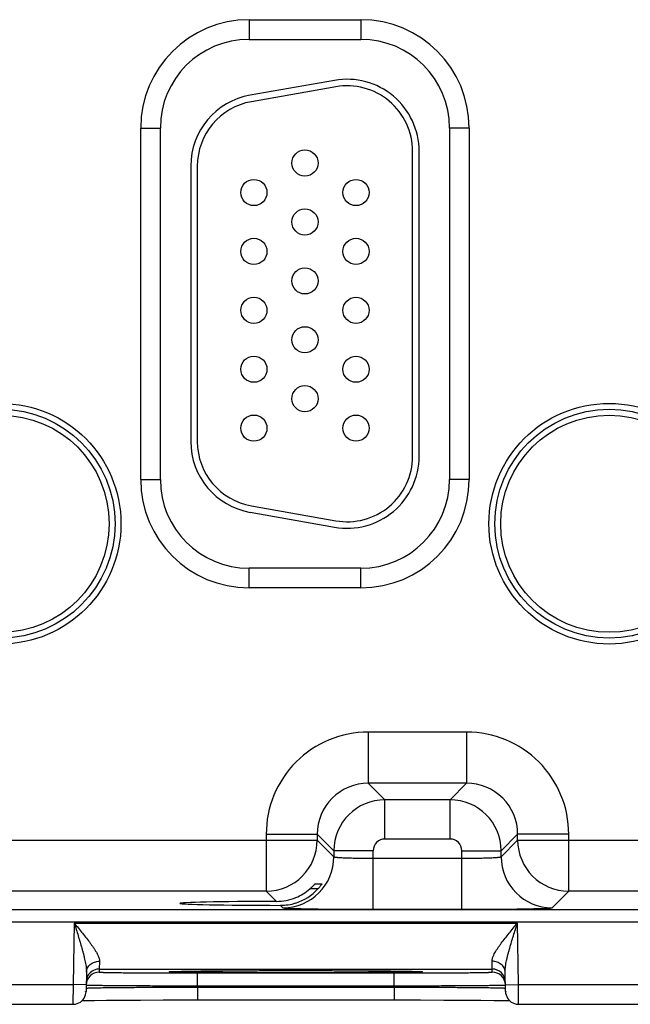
# Model space of a CAD drawing. Header units: inches. Extents: x 0 to 34, y 0 to 22.
# Tile 52 of 67: x 23.9 to 24.9, y 14 to 15.5. Entities that reach past the tile are written whole.
import ezdxf

# ---------------------------------------------------------------- set-up
doc = ezdxf.new("R2010")
doc.units = ezdxf.units.IN
doc.header["$LTSCALE"] = 1.87
doc.header["$MEASUREMENT"] = 0
doc.layers.get('0').update_dxf_attribs({"linetype": 'CONTINUOUS'})

msp = doc.modelspace()

# ---------------------------------------------------------------- linework, layer by layer
at = {"color": 7, "linetype": 'CONTINUOUS'}
for p, q in [((24.287, 15.5348), (24.458, 15.5348)), ((24.287, 15.5348), (24.287, 15.5048)), ((24.458, 15.5348), (24.458, 15.5048)), ((24.287, 15.5048), (24.458, 15.5048)), ((24.4179, 15.4421), (24.2889, 15.4194)), ((24.4196, 15.4323), (24.2906, 15.4095)), ((24.1215, 15.3693), (24.1515, 15.3693)), ((24.1215, 14.8323), (24.1215, 15.3693)), ((24.1515, 14.8323), (24.1515, 15.3693)), ((24.6235, 15.3693), (24.5935, 15.3693)), ((24.5935, 15.3693), (24.5935, 14.8323)), ((24.6235, 15.3693), (24.6235, 14.8323)), ((24.537, 14.8678), (24.537, 15.3338)), ((24.547, 14.8678), (24.547, 15.3338)), ((24.198, 15.3111), (24.198, 14.8905)), ((24.208, 15.3111), (24.208, 14.8905)), ((24.1215, 14.8323), (24.1515, 14.8323)), ((24.6235, 14.8323), (24.5935, 14.8323)), ((24.2906, 14.7921), (24.4196, 14.7693)), ((24.2889, 14.7822), (24.4179, 14.7595)), ((24.458, 14.6968), (24.287, 14.6968)), ((24.287, 14.6668), (24.287, 14.6968)), ((24.458, 14.6668), (24.458, 14.6968)), ((24.458, 14.6668), (24.287, 14.6668)), ((24.6196, 14.4464), (24.4693, 14.4464)), ((24.4693, 14.4464), (24.4693, 14.3684)), ((24.6196, 14.4464), (24.6196, 14.3684)), ((24.6196, 14.3684), (24.4693, 14.3684)), ((24.4693, 14.3684), (24.4947, 14.3431)), ((24.6196, 14.3684), (24.5943, 14.3431)), ((24.5943, 14.3431), (24.4947, 14.3431)), ((24.4947, 14.2831), (24.4947, 14.3431)), ((24.5943, 14.2831), (24.5943, 14.3431)), ((23.7676, 14.2814), (24.3913, 14.2814)), ((24.3134, 14.2905), (24.3913, 14.2905)), ((24.3134, 14.2905), (24.3134, 14.2034)), ((24.3913, 14.2905), (24.4167, 14.2651)), ((24.3913, 14.2905), (24.3913, 14.2814)), ((24.3913, 14.2814), (24.4167, 14.2561)), ((24.5943, 14.2831), (24.4947, 14.2831)), ((24.6976, 14.2905), (24.6723, 14.2651)), ((24.6723, 14.2561), (24.6976, 14.2814)), ((24.7756, 14.2905), (24.6976, 14.2905)), ((24.6976, 14.2814), (24.6976, 14.2905)), ((24.6976, 14.2814), (25.3213, 14.2814)), ((24.7756, 14.2034), (24.7756, 14.2905)), ((24.4767, 14.2651), (24.4167, 14.2651)), ((24.4167, 14.2651), (24.4167, 14.2561)), ((24.4767, 14.1757), (24.4767, 14.2651)), ((24.6123, 14.2651), (24.6723, 14.2651)), ((24.6123, 14.1757), (24.6123, 14.2651)), ((24.6723, 14.2561), (24.6723, 14.2651)), ((24.4767, 14.2537), (24.6123, 14.2537)), ((24.3134, 14.2034), (23.8456, 14.2034)), ((24.3134, 14.2034), (24.329, 14.1878)), ((24.3924, 14.2069), (24.38, 14.2069)), ((24.3881, 14.2147), (24.3984, 14.2147)), ((24.7502, 14.1781), (24.7756, 14.2034)), ((25.2434, 14.2034), (24.7756, 14.2034)), ((21.1368, 14.1756), (28.5272, 14.1756)), ((24.3351, 14.1817), (24.3387, 14.1781)), ((24.4767, 14.1757), (24.6123, 14.1757)), ((21.1368, 14.1566), (28.5272, 14.1566)), ((24.0198, 14.1545), (24.0182, 14.0606)), ((24.0198, 14.1545), (24.6972, 14.1545)), ((24.6988, 14.0606), (24.6972, 14.1545)), ((24.0585, 14.0963), (24.0582, 14.0845)), ((24.6587, 14.0845), (24.6585, 14.0963)), ((24.0385, 14.08), (24.038, 14.0502)), ((24.0582, 14.0845), (24.6587, 14.0845)), ((24.0582, 14.0845), (24.0582, 14.0798)), ((24.1654, 14.0805), (24.1674, 14.0806)), ((24.1674, 14.08), (24.1654, 14.0802)), ((24.167, 14.0805), (24.167, 14.0805)), ((24.1674, 14.0806), (24.1836, 14.081)), ((24.1678, 14.0806), (24.1684, 14.0806)), ((24.1684, 14.0806), (24.1692, 14.0807)), ((24.1692, 14.0807), (24.1701, 14.0807)), ((24.1701, 14.0807), (24.1718, 14.0808)), ((24.1718, 14.0808), (24.1741, 14.0808)), ((24.1741, 14.0808), (24.1779, 14.0809)), ((24.1779, 14.0809), (24.1843, 14.0811)), ((24.1843, 14.0811), (24.1964, 14.0812)), ((24.1964, 14.0812), (24.2157, 14.0815)), ((24.2157, 14.0815), (24.2391, 14.0816)), ((24.2391, 14.0816), (24.2653, 14.0818)), ((24.2653, 14.0818), (24.2979, 14.0819)), ((24.2979, 14.0819), (24.3303, 14.082)), ((24.3303, 14.082), (24.3698, 14.082)), ((24.3559, 14.082), (24.3585, 14.082)), ((24.3585, 14.082), (24.3608, 14.082)), ((24.3698, 14.082), (24.406, 14.082)), ((24.406, 14.082), (24.438, 14.0819)), ((24.438, 14.0819), (24.4695, 14.0817)), ((24.4695, 14.0817), (24.4948, 14.0815)), ((24.4948, 14.0815), (24.5142, 14.0813)), ((24.5142, 14.0813), (24.5286, 14.0811)), ((24.5286, 14.0811), (24.5363, 14.081)), ((24.5335, 14.081), (24.5496, 14.0806)), ((24.5363, 14.081), (24.5411, 14.0809)), ((24.5411, 14.0809), (24.5439, 14.0808)), ((24.5439, 14.0808), (24.5462, 14.0807)), ((24.5462, 14.0807), (24.5473, 14.0807)), ((24.5473, 14.0807), (24.5483, 14.0806)), ((24.5496, 14.0806), (24.5515, 14.0805)), ((24.5515, 14.0802), (24.5496, 14.08)), ((24.6588, 14.0798), (24.6587, 14.0845)), ((24.679, 14.0502), (24.6785, 14.08)), ((24.2081, 14.0785), (24.5089, 14.0785)), ((24.2081, 14.0588), (24.2081, 14.0785)), ((24.5089, 14.0588), (24.5089, 14.0785)), ((23.7688, 14.0606), (24.0182, 14.0606)), ((24.0182, 14.0606), (24.018, 14.0306)), ((24.0382, 14.0602), (24.0182, 14.0606)), ((24.0381, 14.0552), (24.0387, 14.0553)), ((24.2081, 14.0588), (24.5089, 14.0588)), ((24.2081, 14.0569), (24.2081, 14.0588)), ((24.2081, 14.0569), (24.5089, 14.0569)), ((24.2081, 14.0569), (24.2081, 14.0372)), ((24.5089, 14.0569), (24.5089, 14.0588)), ((24.5089, 14.0569), (24.5089, 14.0372)), ((24.6783, 14.0553), (24.6789, 14.0552)), ((24.6788, 14.0602), (24.6988, 14.0606)), ((24.6988, 14.0606), (24.9482, 14.0606)), ((24.699, 14.0306), (24.6988, 14.0606)), ((24.0319, 14.0362), (24.038, 14.0363)), ((24.038, 14.0363), (24.0507, 14.0365)), ((24.0507, 14.0365), (24.0691, 14.0367)), ((24.0691, 14.0367), (24.0935, 14.0369)), ((24.0935, 14.0369), (24.1212, 14.0371)), ((24.1212, 14.0371), (24.1558, 14.0372)), ((24.1558, 14.0372), (24.1906, 14.0372)), ((24.1906, 14.0372), (24.5123, 14.0372)), ((24.5123, 14.0372), (24.5491, 14.0372)), ((24.5491, 14.0372), (24.5848, 14.0371)), ((24.5848, 14.0371), (24.6146, 14.037)), ((24.6146, 14.037), (24.6413, 14.0368)), ((24.6413, 14.0368), (24.6618, 14.0366)), ((24.6618, 14.0366), (24.6685, 14.0365)), ((24.6685, 14.0365), (24.6795, 14.0363)), ((24.6795, 14.0363), (24.6851, 14.0362)), ((23.769, 14.0306), (24.018, 14.0306)), ((24.699, 14.0306), (24.948, 14.0306))]:
    msp.add_line(p, q, dxfattribs=at)
for points in [[(24.167, 14.0805), (24.1671, 14.0805), (24.1672, 14.0806), (24.1673, 14.0806), (24.1675, 14.0806), (24.1678, 14.0806)], [(24.5483, 14.0806), (24.549, 14.0806), (24.5493, 14.0806), (24.5495, 14.0806), (24.5497, 14.0806), (24.5498, 14.0806), (24.5499, 14.0805), (24.5499, 14.0805)], [(24.018, 14.0306), (24.0191, 14.0306), (24.0218, 14.0309), (24.0244, 14.0316), (24.0269, 14.0327), (24.0293, 14.034), (24.0314, 14.0357), (24.0333, 14.0377), (24.0349, 14.0399), (24.0362, 14.0423), (24.0372, 14.0448), (24.0378, 14.0475), (24.038, 14.0502)], [(24.679, 14.0502), (24.6792, 14.0475), (24.6798, 14.0448), (24.6808, 14.0423), (24.6821, 14.0399), (24.6837, 14.0377), (24.6856, 14.0357), (24.6877, 14.034), (24.6901, 14.0327), (24.6926, 14.0316), (24.6952, 14.0309), (24.6979, 14.0306), (24.699, 14.0306)]]:
    msp.add_lwpolyline(points, dxfattribs=at)
for centre, radius in [((24.3725, 15.3158), 0.02), ((24.2945, 15.2708), 0.02), ((24.4505, 15.2708), 0.02), ((24.3725, 15.2258), 0.02), ((24.2945, 15.1808), 0.02), ((24.4505, 15.1808), 0.02), ((24.3725, 15.1358), 0.02), ((24.2945, 15.0908), 0.02), ((24.4505, 15.0908), 0.02), ((24.3725, 15.0458), 0.02), ((24.2945, 15.0008), 0.02), ((24.4505, 15.0008), 0.02), ((24.3725, 14.9558), 0.02), ((23.9075, 14.7648), 0.1838), ((23.9075, 14.7648), 0.1748), ((23.9075, 14.7648), 0.1748), ((24.8375, 14.7648), 0.1838), ((24.8375, 14.7648), 0.1748), ((24.8375, 14.7648), 0.1748), ((23.9075, 14.7648), 0.1658), ((24.2945, 14.9108), 0.02), ((24.4505, 14.9108), 0.02), ((24.8375, 14.7648), 0.1658)]:
    msp.add_circle(centre, radius, dxfattribs=at)
for centre, radius, start, end in [((24.287, 15.3693), 0.1655, 90, 180), ((24.458, 15.3693), 0.1655, 0, 90), ((24.287, 15.3693), 0.1355, 90, 180), ((24.458, 15.3693), 0.1355, 0, 90), ((24.437, 15.3338), 0.11, 0, 100), ((24.437, 15.3338), 0.1, 0, 100), ((24.308, 15.3111), 0.11, 100, 180), ((24.308, 15.3111), 0.1, 100, 180), ((24.308, 14.8905), 0.11, 180, 260), ((24.308, 14.8905), 0.1, 180, 260), ((24.437, 14.8678), 0.11, 260, 360), ((24.437, 14.8678), 0.1, 260, 360), ((24.287, 14.8323), 0.1655, 180, 270), ((24.287, 14.8323), 0.1355, 180, 270), ((24.458, 14.8323), 0.1655, 270, 360), ((24.458, 14.8323), 0.1355, 270, 360), ((24.4693, 14.2905), 0.156, 89.9966, 180.0034), ((24.6197, 14.2905), 0.156, 359.9966, 90.0034), ((24.4693, 14.2905), 0.0779, 89.9721, 180.0279), ((24.6197, 14.2905), 0.0779, 359.9721, 90.0279), ((24.4947, 14.2651), 0.078, 90.0153, 179.9847), ((24.5943, 14.2651), 0.078, 0.0153, 89.9847), ((24.3133, 14.2815), 0.078, 270.0209, 359.9791), ((24.4947, 14.2651), 0.018, 89.9974, 180.0026), ((24.5943, 14.2651), 0.018, 359.9974, 90.0026), ((24.7756, 14.2815), 0.078, 180.0209, 269.9791), ((24.3387, 14.2561), 0.078, 270.0209, 359.9791), ((24.7503, 14.2561), 0.078, 180.0209, 269.9791), ((24.3287, 14.2664), 0.0786, 292.2671, 310.785), ((24.3352, 14.2591), 0.0774, 287.4727, 317.5994), ((24.3287, 14.2664), 0.0786, 270.1847, 292.2821), ((24.3353, 14.2592), 0.0774, 269.8564, 287.4501), ((24.0582, 14.0645), 0.02, 89.9988, 178.9987), ((24.6587, 14.0645), 0.02, 1.0013, 90.0012), ((24.0582, 14.0598), 0.02, 89.9993, 178.9988), ((24.6588, 14.0598), 0.02, 1.0012, 90.0007), ((24.0181, 14.0556), 0.02, 342.817, 344.8389), ((24.6989, 14.0556), 0.02, 195.1611, 197.183)]:
    msp.add_arc(centre, radius, start, end, dxfattribs=at)
msp.add_ellipse((24.3585, 14.1848), major_axis=(0.1771, 0), ratio=0.017455, start_param=1.73829, end_param=4.579802, dxfattribs=at)
for points, knots in [([(24.4167, 14.2561), (24.4167, 14.256), (24.4168, 14.256), (24.4168, 14.2559), (24.417, 14.2559), (24.4172, 14.2558), (24.4175, 14.2557), (24.4181, 14.2556), (24.4188, 14.2555), (24.4196, 14.2554), (24.4205, 14.2553), (24.4216, 14.2552), (24.4228, 14.255), (24.4247, 14.2549), (24.4273, 14.2547), (24.4308, 14.2545), (24.4348, 14.2544), (24.4391, 14.2542), (24.4438, 14.2541), (24.4488, 14.254), (24.454, 14.2539), (24.4595, 14.2538), (24.4671, 14.2537), (24.4728, 14.2537), (24.4767, 14.2537)], [0, 0, 0, 0, 0.001206, 0.00283, 0.004952, 0.007607, 0.014572, 0.023783, 0.035246, 0.04895, 0.064869, 0.082974, 0.103223, 0.125574, 0.17637, 0.234895, 0.300609, 0.372897, 0.451085, 0.534439, 0.622176, 0.713473, 0.807467, 1, 1, 1, 1]), ([(24.6123, 14.2537), (24.6161, 14.2537), (24.6219, 14.2537), (24.6295, 14.2538), (24.6349, 14.2539), (24.6402, 14.254), (24.6452, 14.2541), (24.6499, 14.2542), (24.6542, 14.2544), (24.6581, 14.2545), (24.6616, 14.2547), (24.6643, 14.2549), (24.6661, 14.255), (24.6674, 14.2552), (24.6684, 14.2553), (24.6694, 14.2554), (24.6702, 14.2555), (24.6709, 14.2556), (24.6714, 14.2557), (24.6718, 14.2558), (24.672, 14.2559), (24.6721, 14.2559), (24.6722, 14.256), (24.6723, 14.256), (24.6723, 14.2561)], [0, 0, 0, 0, 0.192533, 0.286527, 0.377824, 0.465561, 0.548915, 0.627103, 0.699391, 0.765105, 0.82363, 0.874426, 0.896777, 0.917026, 0.935131, 0.95105, 0.964754, 0.976217, 0.985428, 0.992393, 0.995048, 0.99717, 0.998794, 1, 1, 1, 1]), ([(24.38, 14.2069), (24.3805, 14.2074), (24.3815, 14.2082), (24.3827, 14.2093), (24.3835, 14.2101), (24.3842, 14.2107), (24.3848, 14.2113), (24.3854, 14.2119), (24.3859, 14.2125), (24.3864, 14.213), (24.3868, 14.2134), (24.3871, 14.2137), (24.3872, 14.2138), (24.3874, 14.214), (24.3876, 14.2142), (24.3877, 14.2143), (24.3878, 14.2144), (24.3879, 14.2145), (24.388, 14.2146), (24.388, 14.2146), (24.388, 14.2146), (24.3881, 14.2147), (24.3881, 14.2147), (24.3881, 14.2147), (24.3881, 14.2147)], [0, 0, 0, 0, 0.173349, 0.342223, 0.424029, 0.503505, 0.580102, 0.653215, 0.722117, 0.785989, 0.843862, 0.870208, 0.894623, 0.91695, 0.937014, 0.954637, 0.969638, 0.981834, 0.986823, 0.991046, 0.994483, 0.99712, 0.998951, 1, 1, 1, 1]), ([(24.3984, 14.2147), (24.3984, 14.2147), (24.3984, 14.2147), (24.3984, 14.2147), (24.3984, 14.2147), (24.3984, 14.2146), (24.3984, 14.2146), (24.3984, 14.2146), (24.3983, 14.2146), (24.3983, 14.2145), (24.3983, 14.2145), (24.3982, 14.2144), (24.3981, 14.2142), (24.3979, 14.2139), (24.3977, 14.2135), (24.3974, 14.2131), (24.397, 14.2126), (24.3966, 14.212), (24.3962, 14.2115), (24.3956, 14.2107), (24.3947, 14.2096), (24.3936, 14.2083), (24.3928, 14.2074), (24.3924, 14.2069)], [0, 0, 0, 0, 0.000572, 0.000986, 0.001559, 0.00324, 0.005661, 0.008826, 0.012727, 0.017353, 0.022688, 0.035424, 0.050808, 0.088987, 0.136143, 0.191238, 0.253287, 0.321391, 0.394724, 0.472545, 0.639, 0.816115, 1, 1, 1, 1]), ([(24.3387, 14.1781), (24.3387, 14.1781), (24.3388, 14.178), (24.3389, 14.178), (24.339, 14.178), (24.3393, 14.1779), (24.3396, 14.1778), (24.3401, 14.1778), (24.3406, 14.1777), (24.3411, 14.1777), (24.3421, 14.1776), (24.3434, 14.1775), (24.3453, 14.1774), (24.3475, 14.1773), (24.35, 14.1772), (24.3528, 14.1771), (24.3559, 14.177), (24.3592, 14.1769), (24.3629, 14.1768), (24.3668, 14.1767), (24.3725, 14.1765), (24.3803, 14.1764), (24.3902, 14.1762), (24.401, 14.1761), (24.4125, 14.176), (24.4246, 14.1759), (24.4372, 14.1758), (24.4546, 14.1757), (24.4678, 14.1757), (24.4767, 14.1757)], [0, 0, 0, 0, 0.000355, 0.000836, 0.002209, 0.004149, 0.006665, 0.009758, 0.013429, 0.017678, 0.022504, 0.033873, 0.04751, 0.063386, 0.081465, 0.101706, 0.124061, 0.148477, 0.174898, 0.203262, 0.233502, 0.299318, 0.371735, 0.450064, 0.533574, 0.621476, 0.712943, 0.807114, 1, 1, 1, 1]), ([(24.6123, 14.1757), (24.6211, 14.1757), (24.6344, 14.1757), (24.6518, 14.1758), (24.6644, 14.1759), (24.6765, 14.176), (24.688, 14.1761), (24.6987, 14.1762), (24.7087, 14.1764), (24.7164, 14.1765), (24.7222, 14.1767), (24.7261, 14.1768), (24.7297, 14.1769), (24.7331, 14.177), (24.7362, 14.1771), (24.739, 14.1772), (24.7415, 14.1773), (24.7436, 14.1774), (24.7455, 14.1775), (24.7469, 14.1776), (24.7478, 14.1777), (24.7484, 14.1777), (24.7489, 14.1778), (24.7493, 14.1778), (24.7497, 14.1779), (24.7499, 14.178), (24.7501, 14.178), (24.7502, 14.178), (24.7502, 14.1781), (24.7502, 14.1781)], [0, 0, 0, 0, 0.192886, 0.287057, 0.378524, 0.466426, 0.549936, 0.628265, 0.700682, 0.766498, 0.796738, 0.825102, 0.851523, 0.875939, 0.898294, 0.918535, 0.936614, 0.95249, 0.966127, 0.977496, 0.982322, 0.986571, 0.990242, 0.993335, 0.995851, 0.997791, 0.999164, 0.999645, 1, 1, 1, 1]), ([(24.0198, 14.1545), (24.022, 14.1519), (24.0262, 14.1468), (24.0325, 14.1391), (24.0387, 14.1315), (24.0435, 14.1252), (24.0472, 14.1201), (24.0497, 14.1165), (24.0521, 14.1128), (24.0542, 14.1093), (24.0557, 14.1063), (24.0567, 14.104), (24.0574, 14.1024), (24.0579, 14.1008), (24.0583, 14.0992), (24.0585, 14.0977), (24.0585, 14.0967), (24.0585, 14.0963)], [0, 0, 0, 0, 0.141924, 0.282802, 0.421435, 0.556304, 0.621701, 0.685295, 0.746658, 0.805272, 0.860516, 0.88667, 0.911728, 0.935615, 0.958283, 0.979729, 1, 1, 1, 1]), ([(24.0198, 14.1545), (24.0208, 14.1513), (24.0229, 14.1448), (24.0259, 14.1353), (24.0288, 14.1257), (24.0311, 14.1178), (24.0329, 14.1114), (24.0341, 14.1067), (24.0353, 14.1021), (24.0363, 14.0975), (24.0372, 14.093), (24.0379, 14.0885), (24.0384, 14.0842), (24.0385, 14.0814), (24.0385, 14.08)], [0, 0, 0, 0, 0.131082, 0.261812, 0.391766, 0.520446, 0.584095, 0.647135, 0.709411, 0.770736, 0.830854, 0.889423, 0.945999, 1, 1, 1, 1]), ([(24.6585, 14.0963), (24.6584, 14.0967), (24.6585, 14.0977), (24.6587, 14.0992), (24.6591, 14.1008), (24.6596, 14.1024), (24.6602, 14.104), (24.6613, 14.1063), (24.6628, 14.1093), (24.6649, 14.1128), (24.6672, 14.1165), (24.6698, 14.1201), (24.6734, 14.1252), (24.6783, 14.1315), (24.6844, 14.1391), (24.6907, 14.1468), (24.695, 14.1519), (24.6972, 14.1545)], [0, 0, 0, 0, 0.020271, 0.041717, 0.064385, 0.088272, 0.11333, 0.139484, 0.194728, 0.253342, 0.314705, 0.378299, 0.443696, 0.578565, 0.717198, 0.858076, 1, 1, 1, 1]), ([(24.6785, 14.08), (24.6784, 14.0814), (24.6785, 14.0842), (24.679, 14.0885), (24.6797, 14.093), (24.6806, 14.0975), (24.6817, 14.1021), (24.6828, 14.1067), (24.6841, 14.1114), (24.6858, 14.1178), (24.6882, 14.1257), (24.6911, 14.1353), (24.6941, 14.1448), (24.6961, 14.1513), (24.6972, 14.1545)], [0, 0, 0, 0, 0.054001, 0.110577, 0.169146, 0.229264, 0.290589, 0.352865, 0.415905, 0.479554, 0.608234, 0.738188, 0.868918, 1, 1, 1, 1]), ([(24.0385, 14.08), (24.0385, 14.0805), (24.0386, 14.0816), (24.0389, 14.0832), (24.0394, 14.0848), (24.0403, 14.0868), (24.0419, 14.0892), (24.0444, 14.0917), (24.0475, 14.0937), (24.0509, 14.0952), (24.0546, 14.0961), (24.0572, 14.0963), (24.0585, 14.0963)], [0, 0, 0, 0, 0.056744, 0.113742, 0.17119, 0.229306, 0.348012, 0.470937, 0.598289, 0.72963, 0.863979, 1, 1, 1, 1]), ([(24.6785, 14.08), (24.6784, 14.0805), (24.6784, 14.0816), (24.6781, 14.0832), (24.6776, 14.0848), (24.6766, 14.0868), (24.6751, 14.0892), (24.6725, 14.0917), (24.6695, 14.0937), (24.6661, 14.0952), (24.6623, 14.0961), (24.6598, 14.0963), (24.6585, 14.0963)], [0, 0, 0, 0, 0.056744, 0.113742, 0.17119, 0.229306, 0.348012, 0.470937, 0.59829, 0.72963, 0.863979, 1, 1, 1, 1]), ([(24.1654, 14.0802), (24.1654, 14.0802), (24.1653, 14.0802), (24.1652, 14.0802), (24.165, 14.0802), (24.165, 14.0802), (24.1649, 14.0803), (24.1648, 14.0803), (24.1648, 14.0803), (24.1648, 14.0803), (24.1648, 14.0803), (24.1648, 14.0803), (24.1648, 14.0803), (24.1648, 14.0804), (24.1649, 14.0804), (24.165, 14.0804), (24.165, 14.0804), (24.1652, 14.0804), (24.1653, 14.0804), (24.1654, 14.0805), (24.1654, 14.0805)], [0, 0, 0, 0, 0.113563, 0.212229, 0.296024, 0.364999, 0.419257, 0.459032, 0.473677, 0.485046, 0.49983, 0.514637, 0.526024, 0.540689, 0.580508, 0.63481, 0.703831, 0.787673, 0.886387, 1, 1, 1, 1]), ([(24.3585, 14.0786), (24.3472, 14.0786), (24.325, 14.0786), (24.2925, 14.0787), (24.262, 14.0788), (24.2384, 14.079), (24.2212, 14.0791), (24.2098, 14.0792), (24.1995, 14.0793), (24.1905, 14.0795), (24.1828, 14.0796), (24.1764, 14.0797), (24.172, 14.0799), (24.1691, 14.08), (24.1679, 14.08), (24.1674, 14.08)], [0, 0, 0, 0, 0.177195, 0.348935, 0.509932, 0.655229, 0.720569, 0.780354, 0.834121, 0.881458, 0.921996, 0.95543, 0.981494, 0.991702, 1, 1, 1, 1]), ([(24.1836, 14.081), (24.188, 14.0811), (24.1979, 14.0813), (24.2142, 14.0815), (24.2332, 14.0816), (24.2547, 14.0818), (24.2781, 14.0819), (24.3121, 14.082), (24.3382, 14.082), (24.3559, 14.082)], [0, 0, 0, 0, 0.076873, 0.17186, 0.283131, 0.408536, 0.545655, 0.69184, 1, 1, 1, 1]), ([(24.5496, 14.08), (24.549, 14.08), (24.5478, 14.08), (24.545, 14.0799), (24.5406, 14.0797), (24.5342, 14.0796), (24.5265, 14.0795), (24.5175, 14.0793), (24.5072, 14.0792), (24.4958, 14.0791), (24.4786, 14.079), (24.4549, 14.0788), (24.4245, 14.0787), (24.392, 14.0786), (24.3698, 14.0786), (24.3585, 14.0786)], [0, 0, 0, 0, 0.008299, 0.018508, 0.044575, 0.078009, 0.118549, 0.165887, 0.219654, 0.279439, 0.34478, 0.490076, 0.65107, 0.822808, 1, 1, 1, 1]), ([(24.3608, 14.082), (24.3785, 14.082), (24.4047, 14.082), (24.4388, 14.0819), (24.4623, 14.0818), (24.4838, 14.0816), (24.5029, 14.0815), (24.5192, 14.0813), (24.5291, 14.0811), (24.5335, 14.081)], [0, 0, 0, 0, 0.308321, 0.454591, 0.591771, 0.717196, 0.82843, 0.923311, 1, 1, 1, 1]), ([(24.5515, 14.0805), (24.5516, 14.0805), (24.5517, 14.0804), (24.5518, 14.0804), (24.5519, 14.0804), (24.552, 14.0804), (24.5521, 14.0804), (24.5521, 14.0804), (24.5522, 14.0803), (24.5522, 14.0803), (24.5522, 14.0803), (24.5522, 14.0803), (24.5522, 14.0803), (24.5521, 14.0803), (24.5521, 14.0803), (24.552, 14.0802), (24.5519, 14.0802), (24.5518, 14.0802), (24.5517, 14.0802), (24.5516, 14.0802), (24.5515, 14.0802)], [0, 0, 0, 0, 0.113566, 0.212236, 0.296033, 0.36501, 0.419271, 0.459048, 0.473695, 0.485064, 0.49985, 0.514655, 0.526041, 0.540705, 0.580521, 0.63482, 0.703837, 0.787677, 0.886389, 1, 1, 1, 1]), ([(24.0582, 14.0798), (24.0582, 14.0798), (24.0582, 14.0798), (24.0582, 14.0798), (24.0582, 14.0797), (24.0583, 14.0797), (24.0584, 14.0797), (24.0586, 14.0797), (24.0589, 14.0796), (24.0593, 14.0796), (24.0598, 14.0796), (24.0604, 14.0796), (24.0611, 14.0795), (24.0618, 14.0795), (24.0627, 14.0795), (24.0636, 14.0794), (24.065, 14.0794), (24.067, 14.0793), (24.0697, 14.0793), (24.0727, 14.0792), (24.076, 14.0792), (24.0796, 14.0791), (24.0835, 14.0791), (24.0878, 14.079), (24.094, 14.0789), (24.1024, 14.0788), (24.1133, 14.0788), (24.1251, 14.0787), (24.1376, 14.0786), (24.1509, 14.0786), (24.1647, 14.0785), (24.179, 14.0785), (24.1935, 14.0785), (24.2032, 14.0785), (24.2081, 14.0785)], [0, 0, 0, 0, 0.00013, 0.000238, 0.00038, 0.00077, 0.001306, 0.002821, 0.004933, 0.00764, 0.010944, 0.014842, 0.019333, 0.024414, 0.030083, 0.036336, 0.043169, 0.058559, 0.076214, 0.096095, 0.118154, 0.142338, 0.168587, 0.196841, 0.227031, 0.292919, 0.365623, 0.444438, 0.528607, 0.617318, 0.709715, 0.80491, 0.901982, 1, 1, 1, 1]), ([(24.5089, 14.0785), (24.5138, 14.0785), (24.5235, 14.0785), (24.538, 14.0785), (24.5523, 14.0785), (24.5661, 14.0786), (24.5793, 14.0786), (24.5919, 14.0787), (24.6037, 14.0788), (24.6146, 14.0788), (24.623, 14.0789), (24.6292, 14.079), (24.6334, 14.0791), (24.6374, 14.0791), (24.641, 14.0792), (24.6443, 14.0792), (24.6473, 14.0793), (24.6499, 14.0793), (24.6519, 14.0794), (24.6534, 14.0794), (24.6543, 14.0795), (24.6551, 14.0795), (24.6559, 14.0795), (24.6566, 14.0796), (24.6572, 14.0796), (24.6577, 14.0796), (24.6581, 14.0796), (24.6584, 14.0797), (24.6586, 14.0797), (24.6587, 14.0797), (24.6587, 14.0797), (24.6588, 14.0798), (24.6588, 14.0798), (24.6588, 14.0798), (24.6588, 14.0798)], [0, 0, 0, 0, 0.098018, 0.19509, 0.290285, 0.382682, 0.471393, 0.555562, 0.634377, 0.707081, 0.772969, 0.803159, 0.831413, 0.857662, 0.881846, 0.903905, 0.923786, 0.941441, 0.956831, 0.963664, 0.969917, 0.975586, 0.980667, 0.985158, 0.989056, 0.99236, 0.995068, 0.997179, 0.998695, 0.999231, 0.99962, 0.999762, 0.99987, 1, 1, 1, 1]), ([(24.0382, 14.0601), (24.0382, 14.0601), (24.0382, 14.0601), (24.0382, 14.0601), (24.0382, 14.0601), (24.0383, 14.0601), (24.0384, 14.0601), (24.0385, 14.0601), (24.0386, 14.0601), (24.0388, 14.06), (24.0391, 14.06), (24.0395, 14.06), (24.04, 14.06), (24.0407, 14.06), (24.0415, 14.0599), (24.0423, 14.0599), (24.0433, 14.0599), (24.0444, 14.0599), (24.046, 14.0598), (24.0482, 14.0598), (24.0512, 14.0597), (24.0546, 14.0597), (24.0583, 14.0596), (24.0625, 14.0596), (24.0669, 14.0595), (24.0717, 14.0595), (24.0768, 14.0594), (24.0823, 14.0594), (24.0901, 14.0593), (24.1006, 14.0593), (24.114, 14.0592), (24.1283, 14.0591), (24.1433, 14.059), (24.1589, 14.059), (24.1751, 14.0589), (24.1915, 14.0589), (24.2026, 14.0588), (24.2081, 14.0588)], [0, 0, 0, 0, 0.000039, 0.000105, 0.000341, 0.000722, 0.001252, 0.001932, 0.00276, 0.003739, 0.004868, 0.007573, 0.010876, 0.014773, 0.019264, 0.024345, 0.030014, 0.036266, 0.043099, 0.05849, 0.076148, 0.096031, 0.118093, 0.142279, 0.168532, 0.196789, 0.226981, 0.259036, 0.292877, 0.365585, 0.444406, 0.52858, 0.617296, 0.709698, 0.804898, 0.901976, 1, 1, 1, 1]), ([(24.0387, 14.0553), (24.0389, 14.0554), (24.0396, 14.0554), (24.0408, 14.0555), (24.0424, 14.0555), (24.0443, 14.0556), (24.0466, 14.0557), (24.0503, 14.0558), (24.0558, 14.0559), (24.0634, 14.056), (24.0722, 14.0561), (24.0822, 14.0562), (24.0933, 14.0563), (24.1054, 14.0564), (24.1231, 14.0566), (24.147, 14.0567), (24.177, 14.0568), (24.1976, 14.0569), (24.2081, 14.0569)], [0, 0, 0, 0, 0.004954, 0.012054, 0.021288, 0.032637, 0.046076, 0.061576, 0.098623, 0.143459, 0.195697, 0.254885, 0.320512, 0.39201, 0.46876, 0.635327, 0.814466, 1, 1, 1, 1]), ([(24.5089, 14.0588), (24.5144, 14.0588), (24.5255, 14.0589), (24.5419, 14.0589), (24.558, 14.059), (24.5737, 14.059), (24.5887, 14.0591), (24.603, 14.0592), (24.6163, 14.0593), (24.6268, 14.0593), (24.6347, 14.0594), (24.6401, 14.0594), (24.6453, 14.0595), (24.6501, 14.0595), (24.6545, 14.0596), (24.6586, 14.0596), (24.6624, 14.0597), (24.6657, 14.0597), (24.6687, 14.0598), (24.671, 14.0598), (24.6726, 14.0599), (24.6737, 14.0599), (24.6746, 14.0599), (24.6755, 14.0599), (24.6763, 14.06), (24.6769, 14.06), (24.6775, 14.06), (24.6779, 14.06), (24.6782, 14.06), (24.6783, 14.0601), (24.6785, 14.0601), (24.6786, 14.0601), (24.6787, 14.0601), (24.6787, 14.0601), (24.6788, 14.0601), (24.6788, 14.0601), (24.6788, 14.0601), (24.6788, 14.0601)], [0, 0, 0, 0, 0.098024, 0.195102, 0.290302, 0.382704, 0.47142, 0.555594, 0.634415, 0.707123, 0.740964, 0.773019, 0.803211, 0.831468, 0.857721, 0.881907, 0.903969, 0.923852, 0.94151, 0.956901, 0.963734, 0.969986, 0.975655, 0.980736, 0.985227, 0.989124, 0.992427, 0.995132, 0.996261, 0.99724, 0.998068, 0.998748, 0.999278, 0.999659, 0.999895, 0.999961, 1, 1, 1, 1]), ([(24.5089, 14.0569), (24.5194, 14.0569), (24.54, 14.0568), (24.57, 14.0567), (24.5938, 14.0566), (24.6116, 14.0564), (24.6237, 14.0563), (24.6348, 14.0562), (24.6448, 14.0561), (24.6536, 14.056), (24.6612, 14.0559), (24.6667, 14.0558), (24.6704, 14.0557), (24.6727, 14.0556), (24.6746, 14.0555), (24.6761, 14.0555), (24.6773, 14.0554), (24.678, 14.0554), (24.6783, 14.0553)], [0, 0, 0, 0, 0.185533, 0.364672, 0.531239, 0.607989, 0.679487, 0.745113, 0.804302, 0.856539, 0.901376, 0.938423, 0.953924, 0.967363, 0.978711, 0.987945, 0.995046, 1, 1, 1, 1])]:
    msp.add_open_spline(points, degree=3, knots=knots, dxfattribs=at)

doc.saveas('drawing.dxf')
